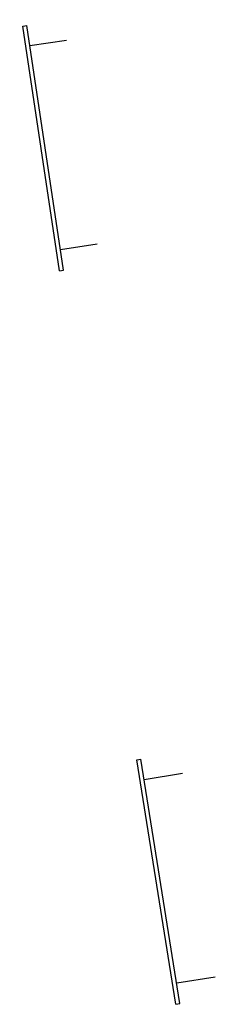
# Model space of a CAD drawing. Extents: x -329828 to 339781, y -55429 to 69176.
# Tile 30 of 140: x -155522 to -155279, y -24727 to -23534. Entities that reach past the tile are written whole.
import ezdxf
from ezdxf.enums import TextEntityAlignment as Align

# ---------------------------------------------------------------- set-up
doc = ezdxf.new("R2010")
doc.units = 0
doc.header["$LTSCALE"] = 50
doc.layers.get('0').update_dxf_attribs({"linetype": 'CONTINUOUS'})
doc.layers.add('WL570---_TOEVOER', color=3, linetype='CONTINUOUS')
doc.layers.add('WM570---_TOEVOER_PR', color=1, linetype='CONTINUOUS')
doc.styles.add('BURO-018', font='ARIAL.TTF', dxfattribs={"height": 90})

# ---------------------------------------------------------------- blocks, each defined once
blk = doc.blocks.new('*U1257')
at = {"color": 0, "ltscale": 10}
for p, q in [((-63073.9, 750.4, -2950), (-63071.2, 1050.4, -2950)), ((-63071.2, 1050.4, -2950), (-63066.2, 1050.4, -2950)), ((-63068.9, 750.4, -2950), (-63066.2, 1050.4, -2950)), ((-63021.5, 1025, -2950), (-63066.5, 1025.4, -2950)), ((-63023.7, 775, -2950), (-63068.6, 775.4, -2950)), ((-63073.9, 750.4, -2950), (-63068.9, 750.4, -2950)), ((-63075, 150, -2950), (-63070, 150, -2950)), ((-63075, -150, -2950), (-63075, 150, -2950)), ((-63070, -150, -2950), (-63070, 150, -2950)), ((-63022.6, 125, -2950), (-63070, 125, -2950)), ((-63022.6, -125, -2950), (-63070, -125, -2950)), ((-63075, -150, -2950), (-63070, -150, -2950))]:
    blk.add_line(p, q, dxfattribs=at)
at = {"layer": 'WM570---_TOEVOER_PR', "color": 1, "style": 'BURO-018'}
blk.add_attdef('POSNR', text='', height=90, dxfattribs=at).set_placement((0, 0), align=Align.MIDDLE)

msp = doc.modelspace()

# ---------------------------------------------------------------- block references
at = {"layer": 'WL570---_TOEVOER', "rotation": 9.098616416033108}
msp.add_blockref('*U1257', (-93074.3, -14605, 2950), dxfattribs=at)

doc.saveas('drawing.dxf')
